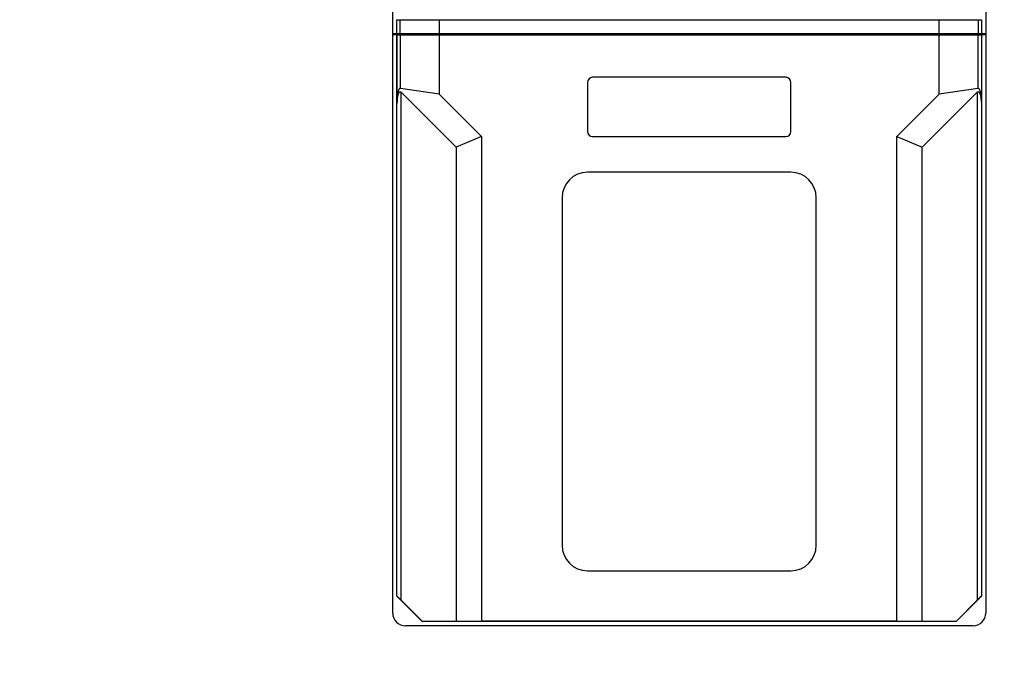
# Model space of a CAD drawing. Header units: millimetres. Extents: x 1117 to 38156, y -1945 to 7303.
# Tile 181 of 256: x 6943 to 7059, y 673 to 751. Entities that reach past the tile are written whole.
import ezdxf

# ---------------------------------------------------------------- set-up
doc = ezdxf.new("R2010")
doc.units = ezdxf.units.MM
doc.styles.get("Standard").update_dxf_attribs({"font": 'arial.ttf'})
doc.dimstyles.new('DIMSTYLE_1', dxfattribs={"dimtxt": 4.2, "dimasz": 3.6, "dimexe": 2.5, "dimexo": 0, "dimgap": 1.05, "dimtad": 1, "dimdsep": 46, "dimtxsty": 'Standard', "dimblk": '_FILLED', "dimblk1": '_FILLED', "dimblk2": '_FILLED', "dimcen": 0.09, "dimazin": 2, "dimtp": 0.01, "dimtm": 0.01, "dimtfac": 1, "dimtofl": 0, "dimtmove": 0, "dimatfit": 3, "dimldrblk": '_FILLED', "dimfxl": 0, "dimtolj": 1, "dimarcsym": 0})

# ---------------------------------------------------------------- blocks, each defined once
blk = doc.blocks.new('_FILLED')
at = {"color": 0, "linetype": 'ByBlock'}
blk.add_solid([(0, 0), (-1, 0.167), (-1, -0.167)], dxfattribs=at)
blk = doc.blocks.new('*D14')
at = {"color": 0, "linetype": 'Continuous', "lineweight": -2}
for p, q in [((6850.65, 911.69), (7160.32, 911.69)), ((7157.82, 908.09), (7157.82, 431.29)), ((6850.65, 427.69), (7160.32, 427.69))]:
    blk.add_line(p, q, dxfattribs=at)
at = {"layer": 'Defpoints', "color": 0, "linetype": 'Continuous'}
for p in [(6850.65, 911.69), (6850.65, 427.69), (7157.82, 427.69)]:
    blk.add_point(p, dxfattribs=at)
at = {"color": 0, "linetype": 'Continuous', "lineweight": -2, "xscale": 3.6, "yscale": 3.6, "zscale": 3.6}
for p, rotation in [((7157.82, 911.69), 90), ((7157.82, 427.69), 270)]:
    blk.add_blockref('_FILLED', p, dxfattribs=dict(at, rotation=rotation))
at = {"color": 0, "linetype": 'Continuous', "insert": (7143.44, 694.99), "char_height": 10, "width": 37.0125, "attachment_point": 2, "rotation": 90, "line_spacing_factor": 0.9}
blk.add_mtext('\\A1;484', dxfattribs=at)

msp = doc.modelspace()

# ---------------------------------------------------------------- linework, layer by layer
at = {"linetype": 'Continuous'}
for p, q in [((6986.652, 681.044), (6986.652, 849.544)), ((7056.652, 849.544), (7056.652, 681.044)), ((6987.152, 749.372), (6987.152, 751.033)), ((6987.554, 751.025), (6992.152, 751.009)), ((6987.554, 749.375), (6987.554, 751.025)), ((6992.152, 751.009), (7051.152, 751.009)), ((6992.152, 751.009), (6992.152, 749.38)), ((7051.152, 751.009), (7055.751, 751.025)), ((7051.152, 749.38), (7051.152, 751.009)), ((7055.751, 751.025), (7055.751, 749.375)), ((7056.152, 751.033), (7056.152, 749.372)), ((6987.152, 749.369), (6986.652, 749.369)), ((6987.152, 749.244), (6986.652, 749.244)), ((6987.152, 683.044), (6987.152, 749.244)), ((6987.163, 749.244), (7056.142, 749.244)), ((6987.163, 741.292), (6987.163, 749.244)), ((7056.052, 749.326), (6987.252, 749.326)), ((6987.252, 749.244), (6987.252, 749.326)), ((6992.152, 749.38), (6987.554, 749.375)), ((6987.565, 742.938), (6987.565, 749.244)), ((7051.152, 749.38), (6992.152, 749.38)), ((6992.152, 749.244), (6992.152, 742.244)), ((7055.751, 749.375), (7051.152, 749.38)), ((7051.152, 742.244), (7051.152, 749.244)), ((7055.74, 749.244), (7055.74, 742.938)), ((7056.052, 749.244), (7056.052, 749.326)), ((7056.142, 749.244), (7056.142, 741.292)), ((7056.652, 749.369), (7056.152, 749.369)), ((7056.652, 749.244), (7056.152, 749.244)), ((7056.152, 749.244), (7056.152, 683.044)), ((7033.052, 744.244), (7010.252, 744.244)), ((6992.152, 742.244), (6987.565, 742.938)), ((7009.652, 743.644), (7009.652, 737.844)), ((7033.652, 737.844), (7033.652, 743.644)), ((7055.74, 742.938), (7051.152, 742.244)), ((6987.661, 742.492), (6994.152, 736.001)), ((6987.661, 682.559), (6987.661, 742.492)), ((6992.152, 742.244), (6997.152, 737.244)), ((7046.152, 737.244), (7051.152, 742.244)), ((7049.152, 736.001), (7055.644, 742.492)), ((7055.644, 742.492), (7055.644, 682.559)), ((6987.161, 740.908), (6987.163, 741.292)), ((6987.161, 683.047), (6987.161, 740.908)), ((7056.142, 741.292), (7056.144, 740.908)), ((7056.144, 740.908), (7056.144, 683.047)), ((6997.152, 737.244), (6994.152, 736.001)), ((6997.152, 737.244), (6997.152, 680.078)), ((7010.252, 737.244), (7033.052, 737.244)), ((7046.152, 737.244), (7049.152, 736.001)), ((7046.152, 680.078), (7046.152, 737.244)), ((6994.152, 736.001), (6994.152, 680.061)), ((7049.152, 680.061), (7049.152, 736.001)), ((7033.652, 733.044), (7009.652, 733.044)), ((7006.652, 730.044), (7006.652, 689.044)), ((7036.652, 689.044), (7036.652, 730.044)), ((7009.652, 686.044), (7033.652, 686.044)), ((6987.152, 683.044), (6987.161, 683.047)), ((6990.152, 680.044), (6987.152, 683.044)), ((6987.661, 682.559), (6990.16, 680.061)), ((7053.145, 680.061), (7055.644, 682.559)), ((7056.152, 683.044), (7053.152, 680.044)), ((7056.152, 683.044), (7056.144, 683.047)), ((6990.152, 680.044), (6990.16, 680.061)), ((7053.152, 680.044), (6990.152, 680.044)), ((6994.152, 680.061), (6990.16, 680.061)), ((6997.152, 680.078), (6994.152, 680.061)), ((7046.152, 680.078), (6997.152, 680.078)), ((7049.152, 680.061), (7046.152, 680.078)), ((7053.145, 680.061), (7049.152, 680.061)), ((7053.152, 680.044), (7053.145, 680.061)), ((7055.152, 679.544), (6988.152, 679.544))]:
    msp.add_line(p, q, dxfattribs=at)
for centre, radius, start, end in [((7010.252, 743.644), 0.6, 90, 180), ((7033.052, 743.644), 0.6, 0, 90), ((7010.252, 737.844), 0.6, 180, 270), ((7033.052, 737.844), 0.6, 270, 0), ((7009.652, 730.044), 3, 90, 180), ((7033.652, 730.044), 3, 0, 90), ((7009.652, 689.044), 3, 180, 270), ((7033.652, 689.044), 3, 270, 0), ((6988.152, 681.044), 1.5, 180, 270), ((7055.152, 681.044), 1.5, 270, 0)]:
    msp.add_arc(centre, radius, start, end, dxfattribs=at)
for centre, major_axis, ratio, start_param, end_param in [((6987.652, 751.033), (0.5, 0), 0.0174551, 3.1415927, 4.5149934), ((7055.652, 751.033), (0.5, 0), 0.0174551, -1.3734008, 0), ((6987.252, 749.321), (1, 0), 0.005236, 1.5707963, 2.2273207), ((6987.652, 749.372), (0.5, 0), 0.005236, 1.7681919, 3.1415927), ((7055.652, 749.372), (0.5, 0), 0.005236, 0, 1.3734008), ((7056.052, 749.321), (1, 0), 0.005236, 0.914272, 1.5707963), ((6987.661, 682.547), (-0.5, 0.5), 0.0123407, -1.5584525, -0.0051094), ((7055.644, 682.547), (0.5, 0.5), 0.0123407, 0.0051094, 1.5584525)]:
    msp.add_ellipse(centre, major_axis=major_axis, ratio=ratio, start_param=start_param, end_param=end_param, dxfattribs=at)
for points, knots in [([(6987.565, 742.938), (6987.529, 742.944), (6987.453, 742.911), (6987.392, 742.82), (6987.345, 742.721), (6987.273, 742.513), (6987.213, 742.185), (6987.171, 741.743), (6987.166, 741.446), (6987.165, 741.297)], [0, 0, 0, 0, 0.0609863, 0.1225518, 0.1844368, 0.2465761, 0.4963824, 0.7477264, 1, 1, 1, 1]), ([(7056.14, 741.297), (7056.139, 741.446), (7056.134, 741.743), (7056.092, 742.185), (7056.032, 742.513), (7055.96, 742.721), (7055.912, 742.82), (7055.852, 742.911), (7055.776, 742.944), (7055.74, 742.938)], [0, 0, 0, 0, 0.2522736, 0.5036176, 0.7534239, 0.8155632, 0.8774482, 0.9390137, 1, 1, 1, 1]), ([(6987.165, 741.297), (6987.168, 741.359), (6987.187, 741.483), (6987.2, 741.671), (6987.226, 741.856), (6987.258, 742.041), (6987.303, 742.221), (6987.356, 742.368), (6987.419, 742.474), (6987.483, 742.544), (6987.586, 742.557), (6987.639, 742.515), (6987.661, 742.492)], [0, 0, 0, 0, 0.1256378, 0.2513401, 0.3767896, 0.5019373, 0.6266658, 0.7506986, 0.8124113, 0.8739107, 0.9355038, 1, 1, 1, 1]), ([(7055.644, 742.492), (7055.666, 742.515), (7055.719, 742.557), (7055.822, 742.544), (7055.886, 742.474), (7055.949, 742.368), (7056.001, 742.221), (7056.047, 742.041), (7056.079, 741.856), (7056.105, 741.671), (7056.118, 741.483), (7056.137, 741.359), (7056.14, 741.297)], [0, 0, 0, 0, 0.0644962, 0.1260893, 0.1875887, 0.2493014, 0.3733342, 0.4980627, 0.6232104, 0.7486599, 0.8743622, 1, 1, 1, 1])]:
    msp.add_open_spline(points, degree=3, knots=knots, dxfattribs=at)

# ---------------------------------------------------------------- dimensions: what is measured, and where the dimension line sits
dim = msp.add_linear_dim(base=(7157.822, 427.694), p1=(6850.652, 911.694), p2=(6850.652, 427.694), angle=270, dimstyle='DIMSTYLE_1', override={"dimtxt": 10}, dxfattribs=at)
dim.commit()
dim.dimension.update_dxf_attribs({"geometry": '*D14', "text_midpoint": (7157.822, 694.991), "dimtype": 160})

doc.saveas('drawing.dxf')
